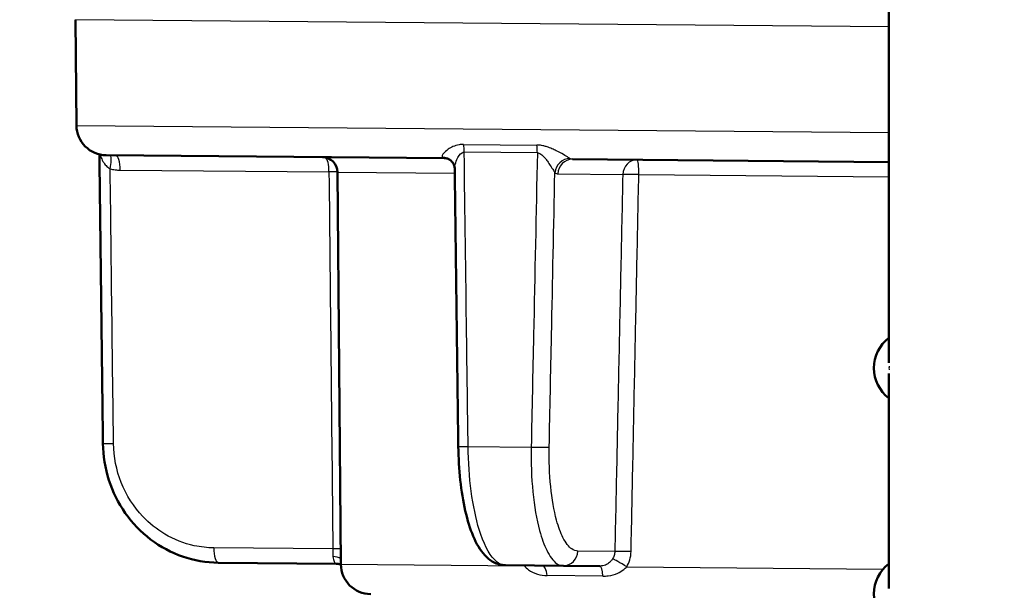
# Model space of a CAD drawing. Header units: millimetres. Extents: x 100 to 2000, y 93 to 2870.
# Tile 26 of 34: x 480 to 512, y 1673 to 1692. Entities that reach past the tile are written whole.
import ezdxf

# ---------------------------------------------------------------- set-up
doc = ezdxf.new("R2010")
doc.units = ezdxf.units.MM
doc.header["$LTSCALE"] = 10
for name, color, linetype, lineweight in [('Dimensions(ISO)', 7, 'Continuous', 25), ('Hatch', 7, 'Continuous', 9), ('Visible Edges(ISO)', 7, 'Continuous', 50), ('Visible Tangent Edges(ISO)', 7, 'Continuous', 25)]:
    doc.layers.add(name, color=color, linetype=linetype, lineweight=lineweight)
doc.styles.add('Text_3.5mm', font='arial.ttf', dxfattribs={"width": 0.899999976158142})
doc.dimstyles.new('KS-STANDARD', dxfattribs={"dimscale": 10, "dimtxt": 3.5, "dimasz": 2.5, "dimexe": 3.174999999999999, "dimexo": 0, "dimgap": 0.8, "dimtad": 1, "dimdec": 1, "dimrnd": 1e-08, "dimtxsty": 'Text_3.5mm', "dimcen": 0.09, "dimdle": 10, "dimclrd": 7, "dimclre": 7, "dimclrt": 7, "dimadec": 0, "dimazin": 2, "dimtfac": 0.7142857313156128, "dimtdec": 4, "dimtmove": 0, "dimatfit": 3, "dimfxl": 1, "dimtolj": 1, "dimlwd": 25, "dimlwe": 25, "dimarcsym": 0})

# ---------------------------------------------------------------- blocks, each defined once
blk = doc.blocks.new('*D11')
at = {"layer": 'Defpoints', "color": 0, "linetype": 'Continuous', "transparency": 16777216}
for p in [(652.0407523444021, 2058.278946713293), (400.6407523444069, 1765.997173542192), (652.0407523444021, 1565.659233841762)]:
    blk.add_point(p, dxfattribs=at)
at = {"layer": 'Dimensions(ISO)', "color": 7, "linetype": 'Continuous', "lineweight": 25, "transparency": 16777216}
for p, q in [((400.6407523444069, 1765.997173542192), (400.6407523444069, 2090.028946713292)), ((652.0407523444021, 1565.659233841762), (652.0407523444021, 2090.028946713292)), ((425.6407523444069, 2058.278946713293), (627.0407523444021, 2058.278946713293))]:
    blk.add_line(p, q, dxfattribs=at)
at = {"layer": 'Dimensions(ISO)', "color": 7, "linetype": 'Continuous', "transparency": 16777216}
for points in [[(425.6407523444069, 2062.445613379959), (425.6407523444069, 2054.112280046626), (400.6407523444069, 2058.278946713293)], [(627.0407523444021, 2062.445613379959), (627.0407523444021, 2054.112280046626), (652.0407523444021, 2058.278946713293)]]:
    blk.add_solid(points, dxfattribs=at)
at = {"layer": 'Dimensions(ISO)', "color": 7, "linetype": 'Continuous', "lineweight": 25, "transparency": 16777216, "insert": (494.8143205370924, 2084.149001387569), "char_height": 35, "attachment_point": 4, "style": 'Text_3.5mm'}
blk.add_mtext('\\A1;251', dxfattribs=at)

msp = doc.modelspace()

# ---------------------------------------------------------------- hatches: boundary and pattern name
at = {"layer": 'Hatch'}
h = msp.add_hatch(dxfattribs=at)
h.set_pattern_fill('ANSI31', color=256, scale=254, angle=90, style=0)
h.set_pattern_definition([(135, (0, 0), (-22.45064030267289, -22.45064030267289), [])])
edge = h.paths.add_edge_path()
edge.add_line((592.0407523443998, 1549.804999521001), (607.3704842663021, 1549.804999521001))
edge.add_line((607.3704842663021, 1549.804999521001), (607.2346837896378, 1551.747036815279))
edge.add_ellipse((606.9363978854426, 1550.584700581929), major_axis=(1.199268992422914, -0.0418793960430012), ratio=1, start_angle=77.6069978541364, end_angle=90.00000000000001)
edge.add_line((606.9782772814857, 1551.783969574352), (595.0197517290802, 1552.201570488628))
edge.add_ellipse((595.0232416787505, 1552.30150957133), major_axis=(-0.0999390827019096, 0.0034899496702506), ratio=1, start_angle=0, end_angle=90.00000000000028, ccw=False)
edge.add_line((594.9233025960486, 1552.304999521), (594.9372623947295, 1552.704755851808))
edge.add_ellipse((595.0372014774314, 1552.701265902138), major_axis=(0.0034899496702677, 0.099939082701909), ratio=1, start_angle=2.000000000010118, end_angle=90, ccw=False)
edge.add_line((595.0372014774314, 1552.801265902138), (607.1609649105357, 1552.801265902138))
edge.add_line((607.1609649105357, 1552.801265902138), (607.0905091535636, 1553.80883016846))
edge.add_ellipse((606.0929451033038, 1553.739073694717), major_axis=(-0.0697564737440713, 0.9975640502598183), ratio=1, start_angle=270, end_angle=341.0000000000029)
edge.add_line((606.3517641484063, 1554.704999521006), (596.3062503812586, 1557.396686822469))
edge.add_ellipse((596.5650694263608, 1558.362612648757), major_axis=(-0.9659258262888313, 0.258819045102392), ratio=1, start_angle=54.49999999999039, end_angle=90, ccw=False)
edge.add_line((595.7934448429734, 1557.72653442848), (594.1293007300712, 1559.74530266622))
edge.add_ellipse((594.9009253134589, 1560.381380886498), major_axis=(-0.6360782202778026, 0.7716245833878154), ratio=1, start_angle=54.50000000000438, end_angle=89.99999999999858, ccw=False)
edge.add_line((593.903361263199, 1560.311624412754), (593.7567559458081, 1562.408178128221))
edge.add_ellipse((590.2652817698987, 1562.164030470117), major_axis=(-0.2441476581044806, 3.491474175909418), ratio=1, start_angle=270, end_angle=352.9999999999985)
edge.add_line((590.4484576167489, 1565.659233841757), (565.9738150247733, 1566.941895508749))
edge.add_spline(control_points=[(565.9738150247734, 1566.941895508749), (564.3416157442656, 1567.027435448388), (562.734316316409, 1567.379176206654), (559.6968412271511, 1568.587195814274), (558.286985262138, 1569.435393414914), (555.5538675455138, 1571.759481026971), (554.3272492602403, 1573.303318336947), (552.5348314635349, 1576.7742762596), (551.9861684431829, 1578.668212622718), (551.8159338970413, 1580.614002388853)], knot_values=[-2.152596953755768, -2.152596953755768, -2.152596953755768, -2.152596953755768, -1.662265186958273, -1.662265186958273, -1.17193342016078, -1.17193342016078, -0.585966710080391, -0.585966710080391, 0, 0, 0, 0], degree=3, periodic=0)
edge.add_line((551.8159338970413, 1580.614002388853), (536.6009879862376, 1754.521629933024))
edge.add_ellipse((535.1066959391, 1754.390896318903), major_axis=(-0.1307336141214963, 1.494292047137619), ratio=1, start_angle=269.9999999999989, end_angle=354.5000000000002)
edge.add_line((535.1197857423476, 1755.890839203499), (526.6357881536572, 1755.964877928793))
edge.add_line((526.6357881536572, 1755.964877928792), (517.6826290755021, 1756.043010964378))
edge.add_line((517.6826290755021, 1756.043010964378), (517.6259065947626, 1749.54325846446))
edge.add_line((517.6259065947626, 1749.54325846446), (519.3402416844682, 1749.528297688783))
edge.add_ellipse((519.3315151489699, 1748.528335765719), major_axis=(0.999961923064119, -0.0087265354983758), ratio=1, start_angle=10, end_angle=90, ccw=False)
edge.add_line((520.3178007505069, 1748.69338337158), (520.5290480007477, 1747.431019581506))
edge.add_ellipse((521.0221908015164, 1747.513543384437), major_axis=(0.0825238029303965, -0.4931428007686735), ratio=1, start_angle=270.0000000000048, end_angle=349.9999999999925)
edge.add_line((521.0178275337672, 1747.013562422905), (527.1553899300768, 1746.960000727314))
edge.add_ellipse((527.1161205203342, 1742.460172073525), major_axis=(4.499828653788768, -0.0392694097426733), ratio=1, start_angle=5.5, end_angle=90, ccw=False)
edge.add_line((531.5989966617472, 1742.85237291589), (546.1785658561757, 1576.207134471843))
edge.add_spline(control_points=[(546.1785658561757, 1576.207134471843), (546.3685002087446, 1574.036174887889), (546.9119941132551, 1571.910781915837), (548.6630475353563, 1567.919494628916), (549.8588930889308, 1566.080300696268), (553.0829681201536, 1562.546509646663), (555.1972417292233, 1560.983853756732), (559.905772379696, 1558.75693213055), (562.4550133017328, 1558.11395697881), (565.0557406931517, 1557.977658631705)], knot_values=[-2.870129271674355, -2.870129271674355, -2.870129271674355, -2.870129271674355, -2.216353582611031, -2.216353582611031, -1.562577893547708, -1.562577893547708, -0.7812889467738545, -0.7812889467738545, 0, 0, 0, 0], degree=3, periodic=0)
edge.add_line((565.0557406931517, 1557.977658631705), (579.5566584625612, 1557.217697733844))
edge.add_ellipse((579.0332989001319, 1547.231402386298), major_axis=(9.986295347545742, -0.5233595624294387), ratio=1, start_angle=37.8602175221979, end_angle=90, ccw=False)
edge.add_ellipse((595.4442776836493, 1558.6629278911), major_axis=(-8.20548939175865, -5.715762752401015), ratio=0.9999999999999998, start_angle=0, end_angle=32.29234728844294)
edge.add_ellipse((592.0407523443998, 1549.304999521), major_axis=(0.1425082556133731, 0.4792613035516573), ratio=1, start_angle=16.5598355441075, end_angle=90, ccw=False)
edge = h.paths.add_edge_path()
edge.add_line((477.6376539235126, 1756.392478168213), (469.1536563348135, 1756.466516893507))
edge.add_ellipse((469.1798359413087, 1759.466402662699), major_axis=(-2.999885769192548, 0.0261796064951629), ratio=1, start_angle=5.500000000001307, end_angle=90, ccw=False)
edge.add_line((466.1912518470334, 1759.204935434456), (465.7605476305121, 1764.127907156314))
edge.add_ellipse((464.2662555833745, 1763.997173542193), major_axis=(-0.1307336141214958, 1.494292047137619), ratio=1, start_angle=269.9999999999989, end_angle=354.9999999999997)
edge.add_line((464.2662555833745, 1765.497173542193), (449.1407523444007, 1765.497173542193))
edge.add_line((449.1407523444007, 1765.497173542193), (449.1407523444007, 1759.497173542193))
edge.add_line((449.1407523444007, 1759.497173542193), (450.6407523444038, 1759.497173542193))
edge.add_line((450.6407523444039, 1759.497173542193), (454.6407523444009, 1759.497173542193))
edge.add_ellipse((454.6407523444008, 1758.497173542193), major_axis=(1.00000000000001, -1e-16), ratio=1, start_angle=0, end_angle=90, ccw=False)
edge.add_line((455.6407523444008, 1758.497173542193), (455.6407523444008, 1748.546832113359))
edge.add_line((455.6407523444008, 1748.546832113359), (457.4698045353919, 1741.720716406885))
edge.add_ellipse((460.3675820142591, 1742.497173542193), major_axis=(0.7764571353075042, -2.897777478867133), ratio=1, start_angle=270.0000000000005, end_angle=345.0000000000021)
edge.add_line((460.3675820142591, 1739.497173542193), (462.513813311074, 1739.497173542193))
edge.add_ellipse((462.5138133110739, 1742.497173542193), major_axis=(3.000000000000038, 3.52e-14), ratio=1, start_angle=270, end_angle=345.7615499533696)
edge.add_line((465.4216548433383, 1741.759299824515), (466.1025618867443, 1744.442644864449))
edge.add_ellipse((469.9796839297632, 1743.45881324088), major_axis=(0.9838316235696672, 3.877122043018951), ratio=1, start_angle=13.738450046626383, end_angle=89.99999999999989, ccw=False)
edge.add_line((470.0145900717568, 1747.458660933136), (483.0985369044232, 1747.344479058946))
edge.add_ellipse((483.1029001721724, 1747.844460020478), major_axis=(0.4999809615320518, -0.0043632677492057), ratio=1, start_angle=269.9999999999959, end_angle=350.0000000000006)
edge.add_line((483.5945276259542, 1747.753342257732), (483.8277739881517, 1749.011827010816))
edge.add_ellipse((484.8110288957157, 1748.829591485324), major_axis=(0.1822355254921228, 0.9832549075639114), ratio=1, start_angle=9.999999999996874, end_angle=90.00000000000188, ccw=False)
edge.add_line((484.819755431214, 1749.829553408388), (486.5340905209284, 1749.814592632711))
edge.add_line((486.5340905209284, 1749.814592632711), (486.5908130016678, 1756.314345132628))
edge.add_line((486.5908130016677, 1756.314345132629), (477.6376539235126, 1756.392478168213))
edge = h.paths.add_edge_path()
edge.add_line((707.1794156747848, 1549.804999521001), (712.0407523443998, 1549.804999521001))
edge.add_ellipse((712.0407523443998, 1549.304999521), major_axis=(0.5000000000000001, 0), ratio=1, start_angle=16.559835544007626, end_angle=89.9999999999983, ccw=False)
edge.add_ellipse((708.6372270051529, 1558.6629278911), major_axis=(9.21542011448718, 3.882786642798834), ratio=1, start_angle=270, end_angle=302.2923472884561)
edge.add_ellipse((725.0482057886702, 1547.231402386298), major_axis=(5.715762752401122, 8.205489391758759), ratio=1, start_angle=37.860217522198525, end_angle=90, ccw=False)
edge.add_line((724.5248462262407, 1557.217697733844), (906.9959217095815, 1566.780601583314))
edge.add_spline(control_points=[(906.9959217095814, 1566.780601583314), (909.1721874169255, 1566.894654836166), (911.315253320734, 1567.363642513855), (915.365220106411, 1568.974335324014), (917.2450280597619, 1570.105265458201), (920.8891850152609, 1573.204048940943), (922.5246760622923, 1575.262498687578), (924.9145664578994, 1579.890442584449), (925.646117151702, 1582.415691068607), (925.8730965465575, 1585.010077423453)], knot_values=[-2.87012927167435, -2.87012927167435, -2.87012927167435, -2.87012927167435, -2.216353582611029, -2.216353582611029, -1.562577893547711, -1.562577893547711, -0.7812889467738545, -0.7812889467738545, 0, 0, 0, 0], degree=3, periodic=0)
edge.add_line((925.8730965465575, 1585.010077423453), (936.9858006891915, 1712.028866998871))
edge.add_ellipse((1036.605270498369, 1703.313292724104), major_axis=(8.715574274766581, 99.61946980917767), ratio=0.9999999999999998, start_angle=77.0000000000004, end_angle=90, ccw=False)
edge.add_line((941.4996188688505, 1734.2149921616), (943.0540657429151, 1738.999087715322))
edge.add_ellipse((924.0329354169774, 1745.179427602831), major_axis=(19.02113032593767, -6.180339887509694), ratio=1, start_angle=0, end_angle=2.999999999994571)
edge.add_line((943.3514519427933, 1740.00304670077), (945.6407523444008, 1748.546832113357))
edge.add_line((945.6407523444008, 1748.546832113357), (945.6407523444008, 1758.497173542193))
edge.add_ellipse((946.6407523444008, 1758.497173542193), major_axis=(4.56e-14, 1.000000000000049), ratio=1, start_angle=4.604316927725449e-12, end_angle=89.99999999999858, ccw=False)
edge.add_line((946.6407523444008, 1759.497173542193), (950.640752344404, 1759.497173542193))
edge.add_line((950.640752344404, 1759.497173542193), (952.1407523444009, 1759.497173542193))
edge.add_line((952.1407523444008, 1759.497173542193), (952.1407523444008, 1765.497173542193))
edge.add_line((952.1407523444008, 1765.497173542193), (937.015249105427, 1765.497173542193))
edge.add_ellipse((937.0152491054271, 1763.997173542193), major_axis=(-1.499999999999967, 3.57e-14), ratio=1, start_angle=270, end_angle=354.9999999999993)
edge.add_line((935.5209570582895, 1764.127907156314), (920.2357285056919, 1589.416945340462))
edge.add_spline(control_points=[(920.2357285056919, 1589.416945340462), (920.0932777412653, 1587.788725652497), (919.6856573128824, 1586.194680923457), (918.3723672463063, 1583.201215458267), (917.4754830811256, 1581.821820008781), (915.0574268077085, 1579.171476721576), (913.4717216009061, 1577.999484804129), (909.9403236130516, 1576.329293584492), (908.0283929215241, 1575.847062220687), (906.0778473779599, 1575.744838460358)], knot_values=[-2.152596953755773, -2.152596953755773, -2.152596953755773, -2.152596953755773, -1.662265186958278, -1.662265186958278, -1.171933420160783, -1.171933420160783, -0.5859667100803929, -0.5859667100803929, 0, 0, 0, 0], degree=3, periodic=0)
edge.add_line((906.0778473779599, 1575.744838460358), (713.633047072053, 1565.659233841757))
edge.add_ellipse((713.8162229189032, 1562.164030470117), major_axis=(-3.495203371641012, -0.1831758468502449), ratio=1, start_angle=270.0000000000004, end_angle=353.0000000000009)
edge.add_line((710.3247487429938, 1562.408178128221), (710.1781434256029, 1560.311624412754))
edge.add_ellipse((709.1805793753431, 1560.381380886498), major_axis=(-0.0697564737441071, -0.9975640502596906), ratio=1, start_angle=54.49999999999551, end_angle=90, ccw=False)
edge.add_line((709.9522039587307, 1559.74530266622), (708.2880598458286, 1557.72653442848))
edge.add_ellipse((707.516435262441, 1558.362612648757), major_axis=(-0.6360782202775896, -0.7716245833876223), ratio=1, start_angle=54.49999999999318, end_angle=89.99999999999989, ccw=False)
edge.add_line((707.7752543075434, 1557.396686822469), (697.7297405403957, 1554.704999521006))
edge.add_ellipse((697.9885595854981, 1553.739073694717), major_axis=(-0.9659258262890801, -0.2588190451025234), ratio=1, start_angle=270.0000000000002, end_angle=341.0000000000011)
edge.add_line((696.9909955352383, 1553.80883016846), (696.9205397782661, 1552.801265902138))
edge.add_line((696.9205397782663, 1552.801265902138), (709.0443032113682, 1552.801265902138))
edge.add_ellipse((709.0443032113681, 1552.701265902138), major_axis=(0.1, 0), ratio=1, start_angle=2.000000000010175, end_angle=90, ccw=False)
edge.add_line((709.1442422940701, 1552.704755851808), (709.1582020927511, 1552.304999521))
edge.add_ellipse((709.0582630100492, 1552.30150957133), major_axis=(0.0034899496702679, -0.099939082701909), ratio=1, start_angle=0, end_angle=90, ccw=False)
edge.add_line((709.0617529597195, 1552.201570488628), (697.1032274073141, 1551.783969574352))
edge.add_ellipse((697.145106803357, 1550.584700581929), major_axis=(1.162336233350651, 0.2982859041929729), ratio=1, start_angle=77.60699785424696, end_angle=90.00000000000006)
edge.add_line((696.846820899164, 1551.747036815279), (696.7110204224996, 1549.804999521))
edge.add_line((696.7110204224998, 1549.804999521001), (707.1794156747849, 1549.804999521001))

# ---------------------------------------------------------------- linework, layer by layer
at = {"layer": 'Visible Edges(ISO)'}
for p, q in [((508.5989966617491, 1692.277442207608), (508.5989966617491, 1680.453004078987)), ((481.6204101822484, 1688.337678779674), (481.5897864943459, 1691.846805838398)), ((482.6116455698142, 1687.346443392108), (493.8356739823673, 1687.248492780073)), ((498.0891763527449, 1687.211373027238), (508.5989966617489, 1687.119655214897)), ((490.3998986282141, 1673.760509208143), (490.2862079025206, 1686.788175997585)), ((508.5989966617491, 1680.10188033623), (508.5989966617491, 1672.953004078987)), ((486.3283730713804, 1673.813493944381), (490.2433165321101, 1673.779328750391)), ((497.788078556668, 1673.71348660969), (495.8615781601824, 1673.730298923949)), ((497.788078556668, 1673.71348660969), (499.0036333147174, 1673.702878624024))]:
    msp.add_line(p, q, dxfattribs=at)
for centre, radius, start, end in [((482.6203721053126, 1688.346405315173), 0.9999999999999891, 180.4999999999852, 269.4999999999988), ((489.7862269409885, 1686.783812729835), 0.4999999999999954, 0.5000000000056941, 89.49999999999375), ((509.3489966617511, 1680.277442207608), 1.25, 126.8698976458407, 233.1301023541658), ((491.3998605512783, 1673.769235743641), 0.9999999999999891, 180.4999999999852, 269.4999999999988), ((509.3489966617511, 1672.777442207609), 1.25, 126.8698976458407, 233.1301023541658)]:
    msp.add_arc(centre, radius, start, end, dxfattribs=at)
for centre, major_axis, ratio, start_param, end_param in [((68032.37291785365, 2254.989580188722), (-3540.346877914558, 70650.62234889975), 0.9548755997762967, 1.531008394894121, 1.531144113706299), ((21442.95421646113, 2660.771558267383), (-674.9647706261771, 70686.71435210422), 0.2964831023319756, 1.581743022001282, 1.581873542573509)]:
    msp.add_ellipse(centre, major_axis=major_axis, ratio=ratio, start_param=start_param, end_param=end_param, dxfattribs=at)
for points, knots in [([(493.8356739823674, 1687.248492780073), (493.8545464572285, 1687.24832808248), (493.8733504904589, 1687.246673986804), (493.9091824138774, 1687.240816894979), (493.9261981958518, 1687.236626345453), (493.9573118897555, 1687.226707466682), (493.971410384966, 1687.220992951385), (493.9962655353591, 1687.209180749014), (494.0070301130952, 1687.203090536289), (494.0253574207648, 1687.191483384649), (494.0329283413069, 1687.185967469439), (494.0391172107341, 1687.181056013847)], [-0.0348629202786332, -0.0348629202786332, -0.0348629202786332, -0.0348629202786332, -0.0278903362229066, -0.0278903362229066, -0.0209177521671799, -0.0209177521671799, -0.0139451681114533, -0.0139451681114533, -0.0069725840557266, -0.0069725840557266, 0, 0, 0, 0]), ([(494.1819902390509, 1686.897435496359), (494.1818101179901, 1686.911513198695), (494.18066255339, 1686.927778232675), (494.1748140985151, 1686.964184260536), (494.1700811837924, 1686.984337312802), (494.1556490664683, 1687.026655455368), (494.1459118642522, 1687.048794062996), (494.1214382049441, 1687.091918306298), (494.1067060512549, 1687.112842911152), (494.0742825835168, 1687.150472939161), (494.0566454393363, 1687.167145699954), (494.0391172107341, 1687.181056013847)], [-0.0317384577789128, -0.0317384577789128, -0.0317384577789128, -0.0317384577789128, -0.0253907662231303, -0.0253907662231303, -0.0190430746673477, -0.0190430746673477, -0.0126953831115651, -0.0126953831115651, -0.0063476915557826, -0.0063476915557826, 0, 0, 0, 0]), ([(486.3283730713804, 1673.813493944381), (485.9305041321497, 1673.816966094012), (485.526945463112, 1673.886183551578), (484.7669730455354, 1674.148182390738), (484.408412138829, 1674.340083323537), (483.7611491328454, 1674.831506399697), (483.4780853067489, 1675.126139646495), (483.0070533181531, 1675.796947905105), (482.8234046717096, 1676.167947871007), (482.5724183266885, 1676.950826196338), (482.5053943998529, 1677.365909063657), (482.5003953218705, 1677.77550160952)], [0, 0, 0, 0, 0.1081228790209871, 0.1081228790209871, 0.2162457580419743, 0.2162457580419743, 0.3243686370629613, 0.3243686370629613, 0.4324915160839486, 0.4324915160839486, 0.5406143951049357, 0.5406143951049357, 0.5406143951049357, 0.5406143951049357]), ([(494.3002028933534, 1677.672212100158), (494.3050237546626, 1677.296565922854), (494.3275072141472, 1676.91612918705), (494.4058542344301, 1676.195780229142), (494.4615586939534, 1675.853061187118), (494.6049573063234, 1675.224001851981), (494.6907994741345, 1674.942814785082), (494.8994860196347, 1674.447357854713), (495.0173780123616, 1674.23651625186), (495.2611595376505, 1673.973119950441), (495.3554817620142, 1673.893350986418), (495.5845105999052, 1673.771359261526), (495.721697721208, 1673.731519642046), (495.8615781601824, 1673.730298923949)], [0, 0, 0, 0, 0.108122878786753, 0.108122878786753, 0.216245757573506, 0.216245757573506, 0.324368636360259, 0.324368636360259, 0.432491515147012, 0.432491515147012, 0.4865529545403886, 0.4865529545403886, 0.540614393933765, 0.540614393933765, 0.540614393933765, 0.540614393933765]), ([(490.243316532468, 1673.779328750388), (490.2952236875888, 1673.778875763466), (490.3411678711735, 1673.769467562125), (490.3856001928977, 1673.754993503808), (490.3930154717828, 1673.752347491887), (490.4000526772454, 1673.74963434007)], [0.3741716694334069, 0.3741716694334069, 0.3741716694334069, 0.3741716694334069, 0.3814035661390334, 0.3814035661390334, 0.3829475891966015, 0.3829475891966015, 0.3829475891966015, 0.3829475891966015])]:
    msp.add_open_spline(points, degree=3, knots=knots, dxfattribs=at)
at = {"layer": 'Visible Tangent Edges(ISO)'}
for p, q in [((508.5989966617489, 1691.611100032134), (481.5897864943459, 1691.846805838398)), ((481.6204101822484, 1688.337678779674), (508.5989966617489, 1688.102240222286)), ((494.4704238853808, 1687.706053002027), (496.9086979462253, 1687.68477450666)), ((496.9247256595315, 1687.42489193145), (494.4960859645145, 1687.44608634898)), ((483.071900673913, 1686.851134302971), (490.0058760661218, 1686.790622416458)), ((490.2862079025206, 1686.788175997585), (494.1838234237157, 1686.754162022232)), ((497.6074678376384, 1686.724284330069), (499.7604048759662, 1686.705495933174)), ((500.2928429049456, 1686.700849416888), (508.5989966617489, 1686.628362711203)), ((494.6252579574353, 1677.671428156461), (496.7200611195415, 1677.653147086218)), ((490.135013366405, 1674.271566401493), (486.1844251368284, 1674.306042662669)), ((499.4964092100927, 1674.189870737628), (498.2697870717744, 1674.200575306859)), ((490.399898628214, 1673.760509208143), (496.4944297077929, 1673.707323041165)), ((499.8909989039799, 1673.677681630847), (508.4106965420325, 1673.603331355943)), ((499.1002361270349, 1673.368689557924), (497.2531793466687, 1673.384808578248))]:
    msp.add_line(p, q, dxfattribs=at)
for centre, major_axis, ratio, start_param, end_param in [((494.3172516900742, 1687.438920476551), (0.0043632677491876, 0.4999809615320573), 0.3575843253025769, 4.729842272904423, 5.279168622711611), ((496.8075564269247, 1687.417187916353), (0.0043632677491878, 0.4999809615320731), 0.2342307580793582, 4.729842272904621, 5.279168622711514), ((482.5929927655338, 1686.886577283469), (0.1231659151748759, 0.4845927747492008), 0.2849126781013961, 4.799974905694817, 6.019375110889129), ((482.9235894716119, 1686.843702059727), (0.0043632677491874, 0.4999809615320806), 0.2965265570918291, 4.729842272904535, 6.283185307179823), ((489.8575648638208, 1686.783190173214), (0.0043632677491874, 0.4999809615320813), 0.2965265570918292, 4.729842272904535, 6.078944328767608), ((493.7283016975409, 1686.78940091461), (0.3108155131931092, 0.3916550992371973), 0.9286810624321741, 0, 0.6009831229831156), ((497.9831372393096, 1686.752269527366), (0.315805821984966, 0.3876424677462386), 0.9310413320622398, 0.6659355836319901, 2.193216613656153), ((498.0848130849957, 1686.711392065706), (0.0043632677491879, 0.4999809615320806), 0.9550246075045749, 0, 1.553343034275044), ((500.2377501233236, 1686.692603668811), (0.0043632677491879, 0.4999809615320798), 0.9550246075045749, 0, 1.553343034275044), ((500.2377501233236, 1686.692603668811), (0.004363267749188, 0.4999809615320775), 0.1100542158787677, 4.72984227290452, 6.283185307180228), ((489.8575648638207, 1686.783190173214), (-0.4999739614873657, -0.0051027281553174), 0.0123949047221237, 3.68231412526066, 4.411092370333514), ((500.2377501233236, 1686.692603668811), (-0.4998884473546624, 0.0105612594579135), 0.0189296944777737, 4.602354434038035, 5.982123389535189), ((509.8474729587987, 1680.277442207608), (1.72e-14, -1.250000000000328), 0.9979683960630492, 4.66140350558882, 4.763374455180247), ((483.0003580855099, 1677.781603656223), (-0.4999627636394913, -0.0061020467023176), 0.0117738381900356, 0, 1.269475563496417), ((494.800161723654, 1677.678628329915), (-0.499958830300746, -0.0064162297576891), 0.0105792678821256, 0, 1.213264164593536), ((496.8413113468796, 1677.660815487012), (0.4998949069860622, -0.0102509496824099), 0.0209280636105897, 4.467823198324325, 5.982111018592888), ((486.3327363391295, 1674.313474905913), (-0.0043632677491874, -0.4999809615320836), 0.2965265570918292, 4.729842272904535, 6.283185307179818), ((489.9867021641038, 1674.26413415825), (-0.4999728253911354, -0.0052128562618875), 0.0123264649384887, 3.755184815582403, 4.411089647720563), ((497.7924418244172, 1674.213467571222), (-0.0043632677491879, -0.4999809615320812), 0.9550246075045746, 0, 1.553343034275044), ((499.9737544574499, 1674.176978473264), (-0.4998891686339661, 0.0105270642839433), 0.019149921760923, 4.586734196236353, 5.982122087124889), ((490.0108827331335, 1673.75517756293), (0.4977633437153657, 0.0472403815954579), 0.522257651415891, 0.6308934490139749, 1.260756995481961), ((499.8216944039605, 1673.669559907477), (-0.4234658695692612, 0.2658508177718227), 0.0879775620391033, 4.603417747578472, 6.027260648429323), ((496.2709995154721, 1673.700546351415), (0.4372374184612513, 0.2425354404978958), 0.2232902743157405, 5.121008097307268, 5.18706975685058), ((497.0727696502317, 1673.219709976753), (0.0043632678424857, 0.4999809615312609), 0.379635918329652, 5.05222588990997, 6.283185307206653), ((498.9992700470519, 1673.202897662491), (0.0043632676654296, 0.4999809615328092), 0.2111041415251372, 5.052225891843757, 6.283185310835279)]:
    msp.add_ellipse(centre, major_axis=major_axis, ratio=ratio, start_param=start_param, end_param=end_param, dxfattribs=at)
for points, knots in [([(494.4704238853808, 1687.706053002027), (494.4217274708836, 1687.706477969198), (494.3736179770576, 1687.702346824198), (494.1749634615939, 1687.667834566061), (494.0567103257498, 1687.604293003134), (493.8960241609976, 1687.494650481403), (493.8426839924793, 1687.446228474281), (493.7809448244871, 1687.369408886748), (493.7655131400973, 1687.339281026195), (493.7633449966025, 1687.29913061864), (493.7681563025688, 1687.285958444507), (493.7789878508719, 1687.275647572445)], [-0.1648577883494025, -0.1648577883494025, -0.1648577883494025, -0.1648577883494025, -0.1488801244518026, -0.1488801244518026, -0.0943606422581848, -0.0943606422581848, -0.0524225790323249, -0.0524225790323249, -0.020162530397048, -0.020162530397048, 0, 0, 0, 0]), ([(498.0084985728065, 1687.238737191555), (497.98953078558, 1687.251799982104), (497.9610759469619, 1687.269626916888), (497.8750011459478, 1687.321181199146), (497.8105958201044, 1687.358265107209), (497.6802146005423, 1687.42949996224), (497.6183945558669, 1687.462168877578), (497.505932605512, 1687.517424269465), (497.4581758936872, 1687.539804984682), (497.3570810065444, 1687.583284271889), (497.303508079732, 1687.604423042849), (497.2107491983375, 1687.635184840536), (497.1734881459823, 1687.646126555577), (497.0905641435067, 1687.666168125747), (497.0440645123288, 1687.674689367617), (496.9674698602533, 1687.682795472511), (496.9378908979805, 1687.68451974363), (496.9086979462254, 1687.68477450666)], [-0.164904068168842, -0.164904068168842, -0.164904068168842, -0.164904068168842, -0.1394506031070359, -0.1394506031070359, -0.1030832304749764, -0.1030832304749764, -0.0751083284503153, -0.0751083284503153, -0.0560665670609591, -0.0560665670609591, -0.0364642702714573, -0.0364642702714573, -0.0239227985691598, -0.0239227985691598, -0.0092010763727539, -0.0092010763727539, -2e-16, -2e-16, -2e-16, -2e-16]), ([(482.4067481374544, 1687.369701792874), (482.4197387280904, 1687.322397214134), (482.4375278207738, 1687.271655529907), (482.4846700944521, 1687.166430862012), (482.5161659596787, 1687.110515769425), (482.5852799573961, 1687.017341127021), (482.621507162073, 1686.978381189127), (482.6870701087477, 1686.925726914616), (482.7137379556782, 1686.90820815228), (482.7413039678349, 1686.894009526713)], [0.0573630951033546, 0.0573630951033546, 0.0573630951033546, 0.0573630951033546, 0.085832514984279, 0.085832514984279, 0.1187154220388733, 0.1187154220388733, 0.1471107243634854, 0.1471107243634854, 0.1648577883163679, 0.1648577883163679, 0.1648577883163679, 0.1648577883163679]), ([(493.7789878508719, 1687.275647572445), (493.7883522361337, 1687.266733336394), (493.7978216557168, 1687.259964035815), (493.8167809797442, 1687.250884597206), (493.8262700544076, 1687.248574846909), (493.8356739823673, 1687.248492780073)], [0, 0, 0, 0, 0.0174314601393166, 0.0174314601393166, 0.0348629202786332, 0.0348629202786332, 0.0348629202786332, 0.0348629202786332]), ([(494.181977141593, 1686.897372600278), (494.1816117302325, 1686.925037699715), (494.1842273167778, 1686.955542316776), (494.2001407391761, 1687.053919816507), (494.2213254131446, 1687.127180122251), (494.2920326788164, 1687.292801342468), (494.3478273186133, 1687.388565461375), (494.4469183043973, 1687.440526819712), (494.4712126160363, 1687.446738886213), (494.4960859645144, 1687.44608634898)], [0.0317384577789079, 0.0317384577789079, 0.0317384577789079, 0.0317384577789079, 0.0524225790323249, 0.0524225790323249, 0.0943606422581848, 0.0943606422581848, 0.1488801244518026, 0.1488801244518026, 0.1648577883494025, 0.1648577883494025, 0.1648577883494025, 0.1648577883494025]), ([(494.6252579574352, 1677.671428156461), (494.6087944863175, 1678.914918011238), (494.5923428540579, 1680.158408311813), (494.549266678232, 1683.416627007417), (494.5226611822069, 1685.431356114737), (494.4960859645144, 1687.44608634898)], [1e-16, 1e-16, 1e-16, 1e-16, 0.3730972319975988, 0.3730972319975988, 0.9775966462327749, 0.9775966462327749, 0.9775966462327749, 0.9775966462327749]), ([(496.9247256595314, 1687.42489193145), (496.8823840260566, 1685.404947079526), (496.8400638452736, 1683.385003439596), (496.7718558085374, 1680.127755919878), (496.7459543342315, 1678.890451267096), (496.7200611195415, 1677.653147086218)], [-0.9775966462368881, -0.9775966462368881, -0.9775966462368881, -0.9775966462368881, -0.3713519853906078, -0.3713519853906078, 0, 0, 0, 0]), ([(496.9247256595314, 1687.42489193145), (496.939638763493, 1687.425012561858), (496.9547751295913, 1687.422921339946), (496.9940323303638, 1687.412007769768), (497.0179254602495, 1687.399945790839), (497.0606318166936, 1687.371107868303), (497.0798608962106, 1687.355221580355), (497.1278282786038, 1687.310332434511), (497.155626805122, 1687.27929349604), (497.2082721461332, 1687.215238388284), (497.2332364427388, 1687.182167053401), (497.2922792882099, 1687.100336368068), (497.3249643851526, 1687.051798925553), (497.3945596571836, 1686.945637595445), (497.4294667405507, 1686.89011742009), (497.4775590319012, 1686.812371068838), (497.494002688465, 1686.785283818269), (497.5057919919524, 1686.765161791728)], [2e-16, 2e-16, 2e-16, 2e-16, 0.0092010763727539, 0.0092010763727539, 0.0239227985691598, 0.0239227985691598, 0.0364642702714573, 0.0364642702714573, 0.0560665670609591, 0.0560665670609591, 0.0751083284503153, 0.0751083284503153, 0.1030832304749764, 0.1030832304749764, 0.1394506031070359, 0.1394506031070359, 0.164904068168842, 0.164904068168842, 0.164904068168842, 0.164904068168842]), ([(498.0891763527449, 1687.211373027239), (498.0754492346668, 1687.211492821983), (498.0617730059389, 1687.213839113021), (498.0347920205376, 1687.222988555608), (498.0214884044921, 1687.229791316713), (498.0084985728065, 1687.238737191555)], [0, 0, 0, 0, 0.017431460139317, 0.017431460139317, 0.0348629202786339, 0.0348629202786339, 0.0348629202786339, 0.0348629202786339]), ([(482.7413039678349, 1686.894009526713), (482.7952843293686, 1686.880289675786), (482.8501838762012, 1686.86978058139), (482.9607496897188, 1686.855444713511), (483.0164112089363, 1686.851618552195), (483.071900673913, 1686.851134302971)], [-0.0348629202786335, -0.0348629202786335, -0.0348629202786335, -0.0348629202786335, -0.0174314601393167, -0.0174314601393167, 0, 0, 0, 0]), ([(482.8520468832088, 1677.774171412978), (482.8369412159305, 1679.011833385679), (482.8218669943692, 1680.249495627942), (482.7849181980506, 1683.28944137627), (482.7630785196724, 1685.091725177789), (482.7413039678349, 1686.894009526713)], [0, 0, 0, 0, 0.371351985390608, 0.371351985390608, 0.9121144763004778, 0.9121144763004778, 0.9121144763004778, 0.9121144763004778]), ([(490.0058760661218, 1686.790622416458), (490.0271709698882, 1684.70411161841), (490.0485780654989, 1682.617601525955), (490.0916220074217, 1678.444582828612), (490.113258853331, 1676.358074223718), (490.135013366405, 1674.271566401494)], [0, 0, 0, 0, 0.6260339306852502, 0.6260339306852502, 1.2520678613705, 1.2520678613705, 1.2520678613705, 1.2520678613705]), ([(497.3186565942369, 1677.64792322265), (497.3440291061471, 1678.885231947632), (497.3694113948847, 1680.122541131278), (497.4317791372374, 1683.161620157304), (497.4687754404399, 1684.96339050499), (497.5057919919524, 1686.765161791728)], [0, 0, 0, 0, 0.3713519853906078, 0.3713519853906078, 0.9121144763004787, 0.9121144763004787, 0.9121144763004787, 0.9121144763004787]), ([(497.5057919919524, 1686.765161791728), (497.5222305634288, 1686.75176956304), (497.5390327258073, 1686.74159293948), (497.5730376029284, 1686.727925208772), (497.5902388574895, 1686.724434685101), (497.6074678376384, 1686.724284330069)], [-0.0348629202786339, -0.0348629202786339, -0.0348629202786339, -0.0348629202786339, -0.017431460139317, -0.017431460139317, 0, 0, 0, 0]), ([(499.7604048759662, 1686.705495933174), (499.7383698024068, 1685.662525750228), (499.7163434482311, 1684.619555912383), (499.6723083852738, 1682.533616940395), (499.6502996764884, 1681.490647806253), (499.628299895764, 1680.447679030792), (499.6063001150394, 1679.404710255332), (499.5843092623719, 1678.361741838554), (499.5403456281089, 1676.275805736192), (499.5183728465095, 1675.232838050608), (499.4964092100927, 1674.189870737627)], [0, 0, 0, 0, 0.313016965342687, 0.313016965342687, 0.626033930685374, 0.626033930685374, 0.626033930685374, 0.9390508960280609, 0.9390508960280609, 1.252067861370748, 1.252067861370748, 1.252067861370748, 1.252067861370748]), ([(500.03660276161, 1674.185156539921), (500.0579094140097, 1675.228129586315), (500.0792279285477, 1676.271102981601), (500.1218883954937, 1678.357050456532), (500.1432303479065, 1679.400024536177), (500.1645838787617, 1680.442998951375), (500.1859374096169, 1681.485973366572), (500.207302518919, 1682.528948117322), (500.2500556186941, 1684.614898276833), (500.2714436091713, 1685.657873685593), (500.2928429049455, 1686.700849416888)], [-1.252067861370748, -1.252067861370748, -1.252067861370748, -1.252067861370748, -0.9390508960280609, -0.9390508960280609, -0.626033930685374, -0.626033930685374, -0.626033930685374, -0.313016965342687, -0.313016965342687, 0, 0, 0, 0]), ([(486.1844251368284, 1674.306042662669), (485.967226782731, 1674.307938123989), (485.7480291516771, 1674.332135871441), (485.1891013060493, 1674.453000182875), (484.8595490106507, 1674.582857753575), (484.288469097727, 1674.921954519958), (484.0422318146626, 1675.119169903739), (483.5236064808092, 1675.66512824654), (483.2745329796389, 1676.055785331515), (482.9460684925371, 1676.882480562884), (482.8574454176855, 1677.331849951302), (482.8520468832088, 1677.774171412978)], [0, 0, 0, 0, 0.068230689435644, 0.068230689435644, 0.1773997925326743, 0.1773997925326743, 0.2724096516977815, 0.2724096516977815, 0.4078988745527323, 0.4078988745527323, 0.5406143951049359, 0.5406143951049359, 0.5406143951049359, 0.5406143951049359]), ([(495.8615781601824, 1673.730298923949), (495.7394905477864, 1673.731364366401), (495.6154405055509, 1673.794030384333), (495.3093883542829, 1674.109564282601), (495.134601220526, 1674.457569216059), (494.8834387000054, 1675.275932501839), (494.7916280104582, 1675.715925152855), (494.666750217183, 1676.652938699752), (494.6309484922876, 1677.16592706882), (494.6252579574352, 1677.671428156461)], [-0.540614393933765, -0.540614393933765, -0.540614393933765, -0.540614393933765, -0.4352282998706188, -0.4352282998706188, -0.2666105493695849, -0.2666105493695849, -0.1327142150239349, -0.1327142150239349, 0, 0, 0, 0]), ([(496.7200611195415, 1677.653147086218), (496.7105232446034, 1677.147773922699), (496.7298088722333, 1676.63492449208), (496.8229171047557, 1675.692593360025), (496.8996104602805, 1675.247942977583), (497.0660193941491, 1674.627710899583), (497.1465822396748, 1674.404074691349), (497.3362614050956, 1674.020575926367), (497.4472954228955, 1673.874485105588), (497.6378232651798, 1673.740266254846), (497.7130594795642, 1673.714141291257), (497.788078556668, 1673.71348660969)], [-0.540614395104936, -0.540614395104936, -0.540614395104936, -0.540614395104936, -0.4078988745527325, -0.4078988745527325, -0.2724096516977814, -0.2724096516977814, -0.1773997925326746, -0.1773997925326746, -0.0682306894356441, -0.0682306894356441, 0, 0, 0, 0]), ([(498.2697870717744, 1674.200575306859), (498.2023489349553, 1674.201163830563), (498.1348313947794, 1674.224037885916), (497.9641069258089, 1674.341514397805), (497.864868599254, 1674.469362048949), (497.6956698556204, 1674.8049516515), (497.6239540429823, 1675.000644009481), (497.4760782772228, 1675.543366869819), (497.408180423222, 1675.932442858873), (497.3262080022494, 1676.75698698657), (497.3095888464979, 1677.205728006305), (497.3186565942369, 1677.64792322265)], [0, 0, 0, 0, 0.0682306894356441, 0.0682306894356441, 0.1773997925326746, 0.1773997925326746, 0.2724096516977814, 0.2724096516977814, 0.4078988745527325, 0.4078988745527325, 0.540614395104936, 0.540614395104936, 0.540614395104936, 0.540614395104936]), ([(490.135013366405, 1674.271566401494), (490.1361115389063, 1674.226559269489), (490.1369465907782, 1674.181036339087), (490.1382227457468, 1674.09510364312), (490.138681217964, 1674.054709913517), (490.1392530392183, 1674.017156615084)], [-0.1550764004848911, -0.1550764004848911, -0.1550764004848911, -0.1550764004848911, -0.1280718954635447, -0.1280718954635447, -0.101701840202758, -0.101701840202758, -0.101701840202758, -0.101701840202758]), ([(499.4964092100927, 1674.189870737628), (499.4956212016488, 1674.142733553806), (499.4875938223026, 1674.09509186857), (499.4595287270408, 1674.009810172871), (499.4411123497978, 1673.971674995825), (499.4179416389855, 1673.936182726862)], [-0.155076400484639, -0.155076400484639, -0.155076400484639, -0.155076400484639, -0.1267837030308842, -0.1267837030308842, -0.1017018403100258, -0.1017018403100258, -0.1017018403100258, -0.1017018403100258]), ([(499.8909989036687, 1673.677681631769), (499.9336566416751, 1673.748697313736), (499.9676017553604, 1673.824993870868), (500.0195861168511, 1673.995593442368), (500.0346769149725, 1674.090885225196), (500.03660276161, 1674.185156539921)], [0.1017018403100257, 0.1017018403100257, 0.1017018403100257, 0.1017018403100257, 0.1267837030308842, 0.1267837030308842, 0.155076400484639, 0.155076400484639, 0.155076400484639, 0.155076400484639]), ([(490.1392530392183, 1674.017156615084), (490.1397830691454, 1673.982347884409), (490.1452131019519, 1673.949698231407), (490.1666044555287, 1673.874784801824), (490.1867013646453, 1673.838269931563), (490.2211563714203, 1673.791226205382), (490.2354386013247, 1673.779397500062), (490.2433165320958, 1673.779328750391)], [-0.4752892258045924, -0.4752892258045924, -0.4752892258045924, -0.4752892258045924, -0.4506715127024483, -0.4506715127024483, -0.4112831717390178, -0.4112831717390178, -0.3741716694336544, -0.3741716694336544, -0.3741716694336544, -0.3741716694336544]), ([(499.4179416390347, 1673.936182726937), (499.4018230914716, 1673.911492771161), (499.3840211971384, 1673.887927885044), (499.3337976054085, 1673.831213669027), (499.2993593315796, 1673.801087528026), (499.2117835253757, 1673.744413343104), (499.1566650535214, 1673.722187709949), (499.0671344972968, 1673.70535682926), (499.0354660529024, 1673.702600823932), (499.0036333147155, 1673.702878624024)], [-0.4752892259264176, -0.4752892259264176, -0.4752892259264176, -0.4752892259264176, -0.4577259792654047, -0.4577259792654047, -0.4296247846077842, -0.4296247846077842, -0.3930932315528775, -0.3930932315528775, -0.3741716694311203, -0.3741716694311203, -0.3741716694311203, -0.3741716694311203]), ([(496.4944297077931, 1673.707323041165), (496.5315637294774, 1673.660593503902), (496.5776333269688, 1673.616721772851), (496.7148165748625, 1673.515888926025), (496.816565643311, 1673.466548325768), (497.0311193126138, 1673.402351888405), (497.1429370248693, 1673.38577064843), (497.2531793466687, 1673.384808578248)], [1.6e-14, 1.6e-14, 1.6e-14, 1.6e-14, 0.0246177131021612, 0.0246177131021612, 0.0640060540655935, 0.0640060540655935, 0.1011175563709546, 0.1011175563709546, 0.1011175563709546, 0.1011175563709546]), ([(499.1002361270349, 1673.368689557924), (499.1596714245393, 1673.368170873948), (499.2193925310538, 1673.371692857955), (499.3895775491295, 1673.393690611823), (499.4962050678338, 1673.423035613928), (499.6657564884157, 1673.498140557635), (499.7324341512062, 1673.538127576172), (499.8280063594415, 1673.613496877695), (499.8614283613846, 1673.644832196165), (499.890998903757, 1673.677681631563)], [0.3741716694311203, 0.3741716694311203, 0.3741716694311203, 0.3741716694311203, 0.3930932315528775, 0.3930932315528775, 0.4296247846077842, 0.4296247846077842, 0.4577259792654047, 0.4577259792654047, 0.4752892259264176, 0.4752892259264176, 0.4752892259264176, 0.4752892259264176])]:
    msp.add_open_spline(points, degree=3, knots=knots, dxfattribs=at)
msp.add_open_spline([(496.4853577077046, 1673.72481475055), (496.4883288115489, 1673.718951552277), (496.4913529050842, 1673.713120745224), (496.4944297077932, 1673.707323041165)], degree=3, dxfattribs=at)

# ---------------------------------------------------------------- dimensions: what is measured, and where the dimension line sits
at = {"layer": 'Dimensions(ISO)', "color": 7, "linetype": 'Continuous', "lineweight": 25}
dim = msp.add_linear_dim(base=(652.0407523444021, 2058.278946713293), p1=(400.6407523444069, 1765.997173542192), p2=(652.0407523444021, 1565.659233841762), angle=180, dimstyle='KS-STANDARD', override={"dimgap": 0.8, "dimdec": 0, "dimtol": 0, "dimlim": 0, "dimtp": 0, "dimtm": 0, "dimtdec": 4, "dimtofl": 0, "dimatfit": 1}, dxfattribs=at)
dim.commit()
dim.dimension.update_dxf_attribs({"geometry": '*D11', "text_midpoint": (526.8407523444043, 2058.278946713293), "dimtype": 160})

doc.saveas('drawing.dxf')
